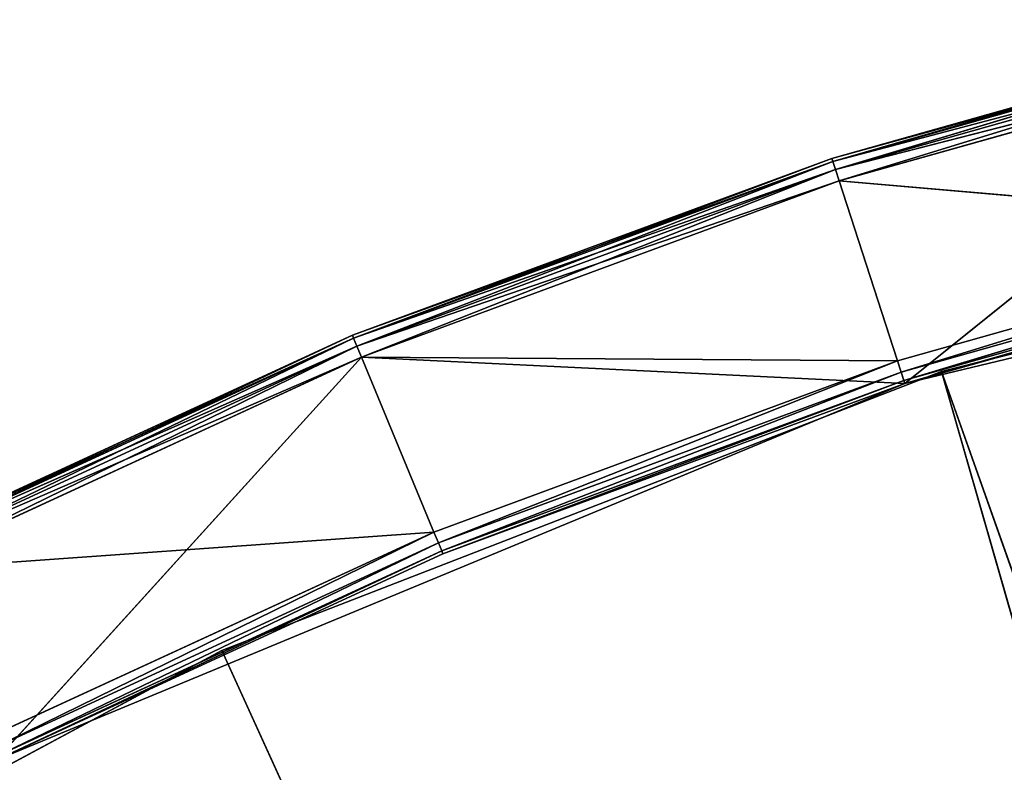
# Model space of a CAD drawing. Extents: x 173.5 to 228.5, y 0 to 55.3.
# Tile 146 of 256: x 189 to 193.2, y 51.1 to 54.2. Entities that reach past the tile are written whole.
import ezdxf

# ---------------------------------------------------------------- set-up
doc = ezdxf.new("R2010")
doc.units = 0
doc.header["$LTSCALE"] = 25.4
doc.layers.get('0').update_dxf_attribs({"color": 13, "linetype": 'CONTINUOUS'})

# ---------------------------------------------------------------- blocks, each defined once
blk = doc.blocks.new('EYE-S-5255-5256-5257-6836-')
at = {"color": 7}
for p, q in [((14.2179, 151.5676, 5.2442), (17.0924, 152.5676, 3.7007)), ((14.2179, 151.5676, 5.2442), (17.0924, 152.5676, 3.7007)), ((14.2179, 152.5676, 5.2442), (17.0924, 152.5676, 3.7007)), ((14.2179, 152.5676, 5.2442), (17.0924, 152.5676, 3.7007)), ((15.6897, 152.5176, 3.2843), (17.6637, 152.5542, 2.4145)), ((15.6897, 152.5176, 3.2843), (17.6637, 152.5542, 2.4145)), ((15.7064, 152.5542, 3.3169), (17.6829, 152.5676, 2.4607)), ((15.7064, 152.5542, 3.3169), (17.6829, 152.5676, 2.4607)), ((17.6637, 152.5542, 2.4145), (15.7064, 152.5542, 3.3169)), ((17.6637, 152.5542, 2.4145), (15.7064, 152.5542, 3.3169)), ((17.6829, 152.5676, 2.4607), (15.7291, 152.5676, 3.3614)), ((17.6829, 152.5676, 2.4607), (15.7291, 152.5676, 3.3614)), ((17.6829, 152.5676, 2.4607), (16.1376, 152.5676, 4.1633)), ((16.1376, 152.5676, 4.1633), (19.9794, 152.5676, 2.572)), ((17.6829, 152.5676, 2.4607), (16.1376, 152.5676, 4.1633)), ((16.1376, 152.5676, 4.1633), (18.0273, 52.6676, 3.2922)), ((16.1376, 152.5676, 4.1633), (19.9794, 152.5676, 2.572)), ((16.1376, 152.5676, 4.1633), (18.0273, 52.6676, 3.2922)), ((17.0924, 151.5676, 3.7007), (20.1348, 152.5676, 2.522)), ((17.0924, 151.5676, 3.7007), (20.1348, 152.5676, 2.522)), ((17.0924, 151.5676, 3.7007), (17.0924, 152.5676, 3.7007)), ((17.0924, 152.5676, 3.7007), (20.1348, 152.5676, 2.522)), ((17.0924, 151.5676, 3.7007), (17.0924, 152.5676, 3.7007)), ((17.0924, 152.5676, 3.7007), (20.1348, 152.5676, 2.522)), ((17.0924, 152.5676, 3.7007), (26.2159, 152.5676, 23.7206)), ((17.0924, 152.5676, 3.7007), (26.2159, 152.5676, 23.7206)), ((17.6497, 152.5176, 2.3807), (19.6859, 152.5542, 1.6685)), ((17.6497, 152.5176, 2.3807), (19.6859, 152.5542, 1.6685)), ((17.6497, 152.5176, 2.3807), (17.6637, 152.5542, 2.4145)), ((17.6497, 152.5176, 2.3807), (17.6637, 152.5542, 2.4145)), ((17.6637, 152.5542, 2.4145), (19.7013, 152.5676, 1.7161)), ((17.6637, 152.5542, 2.4145), (19.7013, 152.5676, 1.7161)), ((17.6637, 152.5542, 2.4145), (17.6829, 152.5676, 2.4607)), ((17.6637, 152.5542, 2.4145), (17.6829, 152.5676, 2.4607)), ((19.6859, 152.5542, 1.6685), (17.6637, 152.5542, 2.4145)), ((19.6859, 152.5542, 1.6685), (17.6637, 152.5542, 2.4145)), ((19.9794, 152.5676, 2.572), (17.6829, 152.5676, 2.4607)), ((19.7013, 152.5676, 1.7161), (17.6829, 152.5676, 2.4607)), ((19.9794, 152.5676, 2.572), (17.6829, 152.5676, 2.4607)), ((19.7013, 152.5676, 1.7161), (17.6829, 152.5676, 2.4607)), ((18.0273, 52.6676, 3.2922), (19.9794, 152.5676, 2.572)), ((18.0273, 52.6676, 3.2922), (19.9794, 152.5676, 2.572)), ((19.6746, 152.5176, 1.6337), (21.7603, 152.5542, 1.0834)), ((19.6746, 152.5176, 1.6337), (21.7603, 152.5542, 1.0834)), ((19.6746, 152.5176, 1.6337), (19.6859, 152.5542, 1.6685)), ((19.6746, 152.5176, 1.6337), (19.6859, 152.5542, 1.6685)), ((19.6859, 152.5542, 1.6685), (21.772, 152.5676, 1.1321)), ((19.6859, 152.5542, 1.6685), (21.772, 152.5676, 1.1321)), ((19.6859, 152.5542, 1.6685), (19.7013, 152.5676, 1.7161)), ((19.6859, 152.5542, 1.6685), (19.7013, 152.5676, 1.7161)), ((21.7603, 152.5542, 1.0834), (19.6859, 152.5542, 1.6685)), ((21.7603, 152.5542, 1.0834), (19.6859, 152.5542, 1.6685)), ((21.772, 152.5676, 1.1321), (19.7013, 152.5676, 1.7161)), ((19.7013, 152.5676, 1.7161), (19.9794, 152.5676, 2.572)), ((19.7013, 152.5676, 1.7161), (19.9794, 152.5676, 2.572)), ((21.772, 152.5676, 1.1321), (19.7013, 152.5676, 1.7161)), ((21.772, 152.5676, 1.1321), (19.9794, 152.5676, 2.572)), ((19.9794, 152.5676, 2.572), (24.0229, 152.5676, 1.6013)), ((21.772, 152.5676, 1.1321), (19.9794, 152.5676, 2.572)), ((19.9794, 152.5676, 2.572), (21.9821, 52.6676, 2.0072)), ((19.9794, 152.5676, 2.572), (24.0229, 152.5676, 1.6013)), ((19.9794, 52.6676, 2.572), (19.9794, 152.5676, 2.572)), ((19.9794, 52.6676, 2.572), (19.9794, 152.5676, 2.572)), ((19.9794, 152.5676, 2.572), (21.9821, 52.6676, 2.0072)), ((20.1348, 151.5676, 2.522), (23.299, 152.5676, 1.7262)), ((20.1348, 151.5676, 2.522), (23.299, 152.5676, 1.7262)), ((20.1348, 151.5676, 2.522), (20.1348, 152.5676, 2.522)), ((20.1348, 152.5676, 2.522), (23.299, 152.5676, 1.7262)), ((20.1348, 151.5676, 2.522), (20.1348, 152.5676, 2.522)), ((27.4977, 152.5676, 23.3253), (20.1348, 152.5676, 2.522)), ((20.1348, 152.5676, 2.522), (26.2159, 152.5676, 23.7206)), ((20.1348, 152.5676, 2.522), (26.2159, 152.5676, 23.7206)), ((20.1348, 152.5676, 2.522), (23.299, 152.5676, 1.7262)), ((27.4977, 152.5676, 23.3253), (20.1348, 152.5676, 2.522)), ((15.6837, 152.4677, 3.2723), (17.6497, 152.5176, 2.3807)), ((15.6837, 152.4677, 3.2723), (17.6497, 152.5176, 2.3807)), ((17.6497, 152.5176, 2.3807), (15.6897, 152.5176, 3.2843)), ((17.6497, 152.5176, 2.3807), (15.6897, 152.5176, 3.2843)), ((17.6446, 152.4677, 2.3683), (19.6746, 152.5176, 1.6337)), ((17.6446, 152.4677, 2.3683), (19.6746, 152.5176, 1.6337)), ((17.6446, 152.4677, 2.3683), (17.6497, 152.5176, 2.3807)), ((17.6446, 152.4677, 2.3683), (17.6497, 152.5176, 2.3807)), ((19.6746, 152.5176, 1.6337), (17.6497, 152.5176, 2.3807)), ((19.6746, 152.5176, 1.6337), (17.6497, 152.5176, 2.3807)), ((19.6704, 152.4677, 1.6209), (21.7518, 152.5176, 1.0479)), ((19.6704, 152.4677, 1.6209), (21.7518, 152.5176, 1.0479)), ((19.6704, 152.4677, 1.6209), (19.6746, 152.5176, 1.6337)), ((19.6704, 152.4677, 1.6209), (19.6746, 152.5176, 1.6337)), ((21.7518, 152.5176, 1.0479), (19.6746, 152.5176, 1.6337)), ((21.7518, 152.5176, 1.0479), (19.6746, 152.5176, 1.6337)), ((15.6837, 152.4677, 3.2723), (17.6446, 52.6676, 2.3683)), ((15.6837, 152.4677, 3.2723), (17.6446, 52.6676, 2.3683)), ((15.6837, 152.4677, 3.2723), (17.6446, 152.4677, 2.3683)), ((15.6837, 152.4677, 3.2723), (17.6446, 152.4677, 2.3683)), ((17.6446, 152.4677, 2.3683), (17.6446, 52.6676, 2.3683)), ((17.6446, 152.4677, 2.3683), (17.6446, 52.6676, 2.3683)), ((17.6446, 152.4677, 2.3683), (19.6704, 52.6676, 1.6209)), ((17.6446, 152.4677, 2.3683), (19.6704, 52.6676, 1.6209)), ((17.6446, 152.4677, 2.3683), (19.6704, 152.4677, 1.6209)), ((17.6446, 152.4677, 2.3683), (19.6704, 152.4677, 1.6209)), ((19.6704, 152.4677, 1.6209), (19.6704, 52.6676, 1.6209)), ((19.6704, 152.4677, 1.6209), (19.6704, 52.6676, 1.6209)), ((19.6704, 152.4677, 1.6209), (21.7486, 52.6676, 1.0348)), ((19.6704, 152.4677, 1.6209), (21.7486, 52.6676, 1.0348)), ((19.6704, 152.4677, 1.6209), (21.7486, 152.4677, 1.0348)), ((19.6704, 152.4677, 1.6209), (21.7486, 152.4677, 1.0348)), ((17.0924, 151.5676, 3.7007), (14.2179, 151.5676, 5.2442)), ((17.0924, 151.5676, 3.7007), (14.2179, 151.5676, 5.2442)), ((20.1348, 151.5676, 2.522), (17.0924, 151.5676, 3.7007)), ((26.2159, 151.5676, 23.7206), (17.0924, 151.5676, 3.7007)), ((20.1348, 151.5676, 2.522), (17.0924, 151.5676, 3.7007)), ((26.2159, 151.5676, 23.7206), (17.0924, 151.5676, 3.7007)), ((23.299, 151.5676, 1.7262), (20.1348, 151.5676, 2.522)), ((20.1348, 151.5676, 2.522), (26.2159, 151.5676, 23.7206)), ((20.1348, 151.5676, 2.522), (26.2159, 151.5676, 23.7206)), ((20.1348, 151.5676, 2.522), (27.4977, 151.5676, 23.3253)), ((20.1348, 151.5676, 2.522), (27.4977, 151.5676, 23.3253)), ((23.299, 151.5676, 1.7262), (20.1348, 151.5676, 2.522)), ((17.6446, 52.6676, 2.3683), (15.6837, 52.6676, 3.2723)), ((17.6446, 52.6676, 2.3683), (15.6837, 52.6676, 3.2723)), ((15.6897, 52.6176, 3.2843), (17.6446, 52.6676, 2.3683)), ((15.6897, 52.6176, 3.2843), (17.6446, 52.6676, 2.3683)), ((16.1376, 52.6676, 4.1633), (18.0273, 52.6676, 3.2922)), ((16.1376, 52.6676, 4.1633), (18.0273, 52.6676, 3.2922)), ((16.1376, 52.6676, 4.1633), (18.0222, 52.6176, 3.2798)), ((16.1376, 52.6676, 4.1633), (18.0222, 52.6176, 3.2798)), ((19.6704, 52.6676, 1.6209), (17.6446, 52.6676, 2.3683)), ((17.6497, 52.6176, 2.3807), (17.6446, 52.6676, 2.3683)), ((19.6704, 52.6676, 1.6209), (17.6446, 52.6676, 2.3683)), ((17.6497, 52.6176, 2.3807), (17.6446, 52.6676, 2.3683)), ((17.6497, 52.6176, 2.3807), (19.6704, 52.6676, 1.6209)), ((17.6497, 52.6176, 2.3807), (19.6704, 52.6676, 1.6209)), ((18.0273, 52.6676, 3.2922), (18.0222, 52.6176, 3.2798)), ((18.0273, 52.6676, 3.2922), (18.0222, 52.6176, 3.2798)), ((18.0273, 52.6676, 3.2922), (19.9794, 52.6676, 2.572)), ((18.0273, 52.6676, 3.2922), (19.9794, 52.6676, 2.572)), ((18.0273, 52.6676, 3.2922), (19.9753, 52.6176, 2.5593)), ((18.0273, 52.6676, 3.2922), (19.9753, 52.6176, 2.5593)), ((21.7486, 52.6676, 1.0348), (19.6704, 52.6676, 1.6209)), ((19.6746, 52.6176, 1.6337), (19.6704, 52.6676, 1.6209)), ((21.7486, 52.6676, 1.0348), (19.6704, 52.6676, 1.6209)), ((19.6746, 52.6176, 1.6337), (19.6704, 52.6676, 1.6209)), ((19.6746, 52.6176, 1.6337), (21.7486, 52.6676, 1.0348)), ((19.6746, 52.6176, 1.6337), (21.7486, 52.6676, 1.0348)), ((19.9794, 52.6676, 2.572), (19.9753, 52.6176, 2.5593)), ((19.9794, 52.6676, 2.572), (19.9753, 52.6176, 2.5593)), ((19.9794, 52.6676, 2.572), (21.9821, 52.6676, 2.0072)), ((19.9794, 52.6676, 2.572), (21.9821, 52.6676, 2.0072)), ((19.9794, 52.6676, 2.572), (21.979, 52.6176, 1.9942)), ((19.9794, 52.6676, 2.572), (21.979, 52.6176, 1.9942)), ((17.6497, 52.6176, 2.3807), (15.6897, 52.6176, 3.2843)), ((17.6497, 52.6176, 2.3807), (15.6897, 52.6176, 3.2843)), ((15.7064, 52.581, 3.3169), (17.6497, 52.6176, 2.3807)), ((15.7064, 52.581, 3.3169), (17.6497, 52.6176, 2.3807)), ((18.0222, 52.6176, 3.2798), (16.1316, 52.6176, 4.1514)), ((16.1316, 52.6176, 4.1514), (18.0081, 52.581, 3.246)), ((16.1316, 52.6176, 4.1514), (18.0081, 52.581, 3.246)), ((18.0222, 52.6176, 3.2798), (16.1316, 52.6176, 4.1514)), ((19.6746, 52.6176, 1.6337), (17.6497, 52.6176, 2.3807)), ((17.6637, 52.581, 2.4145), (17.6497, 52.6176, 2.3807)), ((19.6746, 52.6176, 1.6337), (17.6497, 52.6176, 2.3807)), ((17.6637, 52.581, 2.4145), (17.6497, 52.6176, 2.3807)), ((17.6637, 52.581, 2.4145), (19.6746, 52.6176, 1.6337)), ((17.6637, 52.581, 2.4145), (19.6746, 52.6176, 1.6337)), ((18.0222, 52.6176, 3.2798), (18.0081, 52.581, 3.246)), ((18.0222, 52.6176, 3.2798), (18.0081, 52.581, 3.246)), ((19.9753, 52.6176, 2.5593), (18.0222, 52.6176, 3.2798)), ((18.0222, 52.6176, 3.2798), (19.964, 52.581, 2.5244)), ((18.0222, 52.6176, 3.2798), (19.964, 52.581, 2.5244)), ((19.9753, 52.6176, 2.5593), (18.0222, 52.6176, 3.2798)), ((21.7518, 52.6176, 1.0479), (19.6746, 52.6176, 1.6337)), ((19.6859, 52.581, 1.6685), (19.6746, 52.6176, 1.6337)), ((21.7518, 52.6176, 1.0479), (19.6746, 52.6176, 1.6337)), ((19.6859, 52.581, 1.6685), (19.6746, 52.6176, 1.6337)), ((19.6859, 52.581, 1.6685), (21.7518, 52.6176, 1.0479)), ((19.6859, 52.581, 1.6685), (21.7518, 52.6176, 1.0479)), ((19.9753, 52.6176, 2.5593), (19.964, 52.581, 2.5244)), ((19.9753, 52.6176, 2.5593), (19.964, 52.581, 2.5244)), ((21.979, 52.6176, 1.9942), (19.9753, 52.6176, 2.5593)), ((19.9753, 52.6176, 2.5593), (21.9704, 52.581, 1.9586)), ((19.9753, 52.6176, 2.5593), (21.9704, 52.581, 1.9586)), ((21.979, 52.6176, 1.9942), (19.9753, 52.6176, 2.5593)), ((17.6637, 52.581, 2.4145), (15.7064, 52.581, 3.3169)), ((17.6637, 52.581, 2.4145), (15.7064, 52.581, 3.3169)), ((15.7291, 52.5676, 3.3614), (17.6637, 52.581, 2.4145)), ((15.7291, 52.5676, 3.3614), (17.6637, 52.581, 2.4145)), ((15.7291, 52.5676, 3.3614), (17.989, 52.5676, 3.1998)), ((15.7291, 52.5676, 3.3614), (17.989, 52.5676, 3.1998)), ((15.7291, 52.5676, 3.3614), (17.6829, 52.5676, 2.4607)), ((15.7291, 52.5676, 3.3614), (17.6829, 52.5676, 2.4607)), ((17.989, 52.5676, 3.1998), (16.0922, 52.5676, 4.0742)), ((17.989, 52.5676, 3.1998), (16.0922, 52.5676, 4.0742)), ((18.0081, 52.581, 3.246), (16.1149, 52.581, 4.1188)), ((16.1149, 52.581, 4.1188), (17.989, 52.5676, 3.1998)), ((16.1149, 52.581, 4.1188), (17.989, 52.5676, 3.1998)), ((18.0081, 52.581, 3.246), (16.1149, 52.581, 4.1188)), ((19.6859, 52.581, 1.6685), (17.6637, 52.581, 2.4145)), ((17.6829, 52.5676, 2.4607), (17.6637, 52.581, 2.4145)), ((19.6859, 52.581, 1.6685), (17.6637, 52.581, 2.4145)), ((17.6829, 52.5676, 2.4607), (17.6637, 52.581, 2.4145)), ((17.6829, 52.5676, 2.4607), (19.6859, 52.581, 1.6685)), ((17.6829, 52.5676, 2.4607), (19.6859, 52.581, 1.6685)), ((17.6829, 52.5676, 2.4607), (17.989, 52.5676, 3.1998)), ((17.6829, 52.5676, 2.4607), (17.989, 52.5676, 3.1998)), ((17.6829, 52.5676, 2.4607), (19.9485, 52.5676, 2.4769)), ((17.6829, 52.5676, 2.4607), (19.9485, 52.5676, 2.4769)), ((17.6829, 52.5676, 2.4607), (19.7013, 52.5676, 1.7161)), ((17.6829, 52.5676, 2.4607), (19.7013, 52.5676, 1.7161)), ((18.0081, 52.581, 3.246), (17.989, 52.5676, 3.1998)), ((18.0081, 52.581, 3.246), (17.989, 52.5676, 3.1998)), ((19.9485, 52.5676, 2.4769), (17.989, 52.5676, 3.1998)), ((19.9485, 52.5676, 2.4769), (17.989, 52.5676, 3.1998)), ((19.964, 52.581, 2.5244), (18.0081, 52.581, 3.246)), ((18.0081, 52.581, 3.246), (19.9485, 52.5676, 2.4769)), ((18.0081, 52.581, 3.246), (19.9485, 52.5676, 2.4769)), ((19.964, 52.581, 2.5244), (18.0081, 52.581, 3.246)), ((21.7603, 52.581, 1.0834), (19.6859, 52.581, 1.6685)), ((19.7013, 52.5676, 1.7161), (19.6859, 52.581, 1.6685)), ((21.7603, 52.581, 1.0834), (19.6859, 52.581, 1.6685)), ((19.7013, 52.5676, 1.7161), (19.6859, 52.581, 1.6685)), ((19.7013, 52.5676, 1.7161), (21.7603, 52.581, 1.0834)), ((19.7013, 52.5676, 1.7161), (21.7603, 52.581, 1.0834)), ((19.7013, 52.5676, 1.7161), (19.9485, 52.5676, 2.4769)), ((19.7013, 52.5676, 1.7161), (19.9485, 52.5676, 2.4769)), ((19.7013, 52.5676, 1.7161), (21.9587, 52.5676, 1.91)), ((19.7013, 52.5676, 1.7161), (21.9587, 52.5676, 1.91)), ((19.7013, 52.5676, 1.7161), (21.772, 52.5676, 1.1321)), ((19.7013, 52.5676, 1.7161), (21.772, 52.5676, 1.1321)), ((19.964, 52.581, 2.5244), (19.9485, 52.5676, 2.4769)), ((19.964, 52.581, 2.5244), (19.9485, 52.5676, 2.4769)), ((21.9587, 52.5676, 1.91), (19.9485, 52.5676, 2.4769)), ((21.9587, 52.5676, 1.91), (19.9485, 52.5676, 2.4769)), ((21.9704, 52.581, 1.9586), (19.964, 52.581, 2.5244)), ((19.964, 52.581, 2.5244), (21.9587, 52.5676, 1.91)), ((19.964, 52.581, 2.5244), (21.9587, 52.5676, 1.91)), ((21.9704, 52.581, 1.9586), (19.964, 52.581, 2.5244))]:
    blk.add_line(p, q, dxfattribs=at)
mesh = blk.add_polyface(dxfattribs=at)
corners = [(17.0924, 151.5676, 3.7007), (14.2179, 151.5676, 5.2442), (17.0924, 152.5676, 3.7007)]
mesh.append_faces([[corners[k] for k in face] for face in [(0, 1, 2)]], dxfattribs={"color": 7})
mesh = blk.add_polyface(dxfattribs=at)
corners = [(17.0924, 152.5676, 3.7007), (14.2179, 151.5676, 5.2442), (14.2179, 152.5676, 5.2442)]
mesh.append_faces([[corners[k] for k in face] for face in [(0, 1, 2)]], dxfattribs={"color": 7})
mesh = blk.add_polyface(dxfattribs=at)
corners = [(26.2159, 152.5676, 23.7206), (17.0924, 152.5676, 3.7007), (14.2179, 152.5676, 5.2442)]
mesh.append_faces([[corners[k] for k in face] for face in [(0, 1, 2)]], dxfattribs={"color": 7})
mesh = blk.add_polyface(dxfattribs=at)
corners = [(15.6897, 152.5176, 3.2843), (17.6637, 152.5542, 2.4145), (17.6497, 152.5176, 2.3807)]
mesh.append_faces([[corners[k] for k in face] for face in [(0, 1, 2)]], dxfattribs={"color": 7})
mesh = blk.add_polyface(dxfattribs=at)
corners = [(15.7064, 152.5542, 3.3169), (17.6637, 152.5542, 2.4145), (15.6897, 152.5176, 3.2843)]
mesh.append_faces([[corners[k] for k in face] for face in [(0, 1, 2)]], dxfattribs={"color": 7})
mesh = blk.add_polyface(dxfattribs=at)
corners = [(15.7064, 152.5542, 3.3169), (17.6829, 152.5676, 2.4607), (17.6637, 152.5542, 2.4145)]
mesh.append_faces([[corners[k] for k in face] for face in [(0, 1, 2)]], dxfattribs={"color": 7})
mesh = blk.add_polyface(dxfattribs=at)
corners = [(15.7291, 152.5676, 3.3614), (17.6829, 152.5676, 2.4607), (15.7064, 152.5542, 3.3169)]
mesh.append_faces([[corners[k] for k in face] for face in [(0, 1, 2)]], dxfattribs={"color": 7})
mesh = blk.add_polyface(dxfattribs=at)
corners = [(16.1376, 152.5676, 4.1633), (17.6829, 152.5676, 2.4607), (15.7291, 152.5676, 3.3614)]
mesh.append_faces([[corners[k] for k in face] for face in [(0, 1, 2)]], dxfattribs={"color": 7})
mesh = blk.add_polyface(dxfattribs=at)
corners = [(16.1376, 152.5676, 4.1633), (19.9794, 152.5676, 2.572), (17.6829, 152.5676, 2.4607)]
mesh.append_faces([[corners[k] for k in face] for face in [(0, 1, 2)]], dxfattribs={"color": 7})
mesh = blk.add_polyface(dxfattribs=at)
corners = [(19.9794, 152.5676, 2.572), (16.1376, 152.5676, 4.1633), (18.0273, 52.6676, 3.2922)]
mesh.append_faces([[corners[k] for k in face] for face in [(0, 1, 2)]], dxfattribs={"color": 7})
mesh = blk.add_polyface(dxfattribs=at)
corners = [(18.0273, 52.6676, 3.2922), (16.1376, 152.5676, 4.1633), (16.1376, 52.6676, 4.1633)]
mesh.append_faces([[corners[k] for k in face] for face in [(0, 1, 2)]], dxfattribs={"color": 7})
mesh = blk.add_polyface(dxfattribs=at)
corners = [(20.1348, 151.5676, 2.522), (17.0924, 151.5676, 3.7007), (20.1348, 152.5676, 2.522)]
mesh.append_faces([[corners[k] for k in face] for face in [(0, 1, 2)]], dxfattribs={"color": 7})
mesh = blk.add_polyface(dxfattribs=at)
corners = [(20.1348, 152.5676, 2.522), (17.0924, 151.5676, 3.7007), (17.0924, 152.5676, 3.7007)]
mesh.append_faces([[corners[k] for k in face] for face in [(0, 1, 2)]], dxfattribs={"color": 7})
mesh = blk.add_polyface(dxfattribs=at)
corners = [(26.2159, 152.5676, 23.7206), (20.1348, 152.5676, 2.522), (17.0924, 152.5676, 3.7007)]
mesh.append_faces([[corners[k] for k in face] for face in [(0, 1, 2)]], dxfattribs={"color": 7})
mesh = blk.add_polyface(dxfattribs=at)
corners = [(17.6497, 152.5176, 2.3807), (19.6859, 152.5542, 1.6685), (19.6746, 152.5176, 1.6337)]
mesh.append_faces([[corners[k] for k in face] for face in [(0, 1, 2)]], dxfattribs={"color": 7})
mesh = blk.add_polyface(dxfattribs=at)
corners = [(17.6637, 152.5542, 2.4145), (19.6859, 152.5542, 1.6685), (17.6497, 152.5176, 2.3807)]
mesh.append_faces([[corners[k] for k in face] for face in [(0, 1, 2)]], dxfattribs={"color": 7})
mesh = blk.add_polyface(dxfattribs=at)
corners = [(17.6637, 152.5542, 2.4145), (19.7013, 152.5676, 1.7161), (19.6859, 152.5542, 1.6685)]
mesh.append_faces([[corners[k] for k in face] for face in [(0, 1, 2)]], dxfattribs={"color": 7})
mesh = blk.add_polyface(dxfattribs=at)
corners = [(17.6829, 152.5676, 2.4607), (19.7013, 152.5676, 1.7161), (17.6637, 152.5542, 2.4145)]
mesh.append_faces([[corners[k] for k in face] for face in [(0, 1, 2)]], dxfattribs={"color": 7})
mesh = blk.add_polyface(dxfattribs=at)
corners = [(19.9794, 152.5676, 2.572), (19.7013, 152.5676, 1.7161), (17.6829, 152.5676, 2.4607)]
mesh.append_faces([[corners[k] for k in face] for face in [(0, 1, 2)]], dxfattribs={"color": 7})
mesh = blk.add_polyface(dxfattribs=at)
corners = [(19.9794, 152.5676, 2.572), (18.0273, 52.6676, 3.2922), (19.9794, 52.6676, 2.572)]
mesh.append_faces([[corners[k] for k in face] for face in [(0, 1, 2)]], dxfattribs={"color": 7})
mesh = blk.add_polyface(dxfattribs=at)
corners = [(19.6746, 152.5176, 1.6337), (21.7603, 152.5542, 1.0834), (21.7518, 152.5176, 1.0479)]
mesh.append_faces([[corners[k] for k in face] for face in [(0, 1, 2)]], dxfattribs={"color": 7})
mesh = blk.add_polyface(dxfattribs=at)
corners = [(19.6859, 152.5542, 1.6685), (21.7603, 152.5542, 1.0834), (19.6746, 152.5176, 1.6337)]
mesh.append_faces([[corners[k] for k in face] for face in [(0, 1, 2)]], dxfattribs={"color": 7})
mesh = blk.add_polyface(dxfattribs=at)
corners = [(19.6859, 152.5542, 1.6685), (21.772, 152.5676, 1.1321), (21.7603, 152.5542, 1.0834)]
mesh.append_faces([[corners[k] for k in face] for face in [(0, 1, 2)]], dxfattribs={"color": 7})
mesh = blk.add_polyface(dxfattribs=at)
corners = [(19.7013, 152.5676, 1.7161), (21.772, 152.5676, 1.1321), (19.6859, 152.5542, 1.6685)]
mesh.append_faces([[corners[k] for k in face] for face in [(0, 1, 2)]], dxfattribs={"color": 7})
mesh = blk.add_polyface(dxfattribs=at)
corners = [(19.9794, 152.5676, 2.572), (21.772, 152.5676, 1.1321), (19.7013, 152.5676, 1.7161)]
mesh.append_faces([[corners[k] for k in face] for face in [(0, 1, 2)]], dxfattribs={"color": 7})
mesh = blk.add_polyface(dxfattribs=at)
corners = [(19.9794, 152.5676, 2.572), (24.0229, 152.5676, 1.6013), (21.772, 152.5676, 1.1321)]
mesh.append_faces([[corners[k] for k in face] for face in [(0, 1, 2)]], dxfattribs={"color": 7})
mesh = blk.add_polyface(dxfattribs=at)
corners = [(24.0229, 152.5676, 1.6013), (19.9794, 152.5676, 2.572), (21.9821, 52.6676, 2.0072)]
mesh.append_faces([[corners[k] for k in face] for face in [(0, 1, 2)]], dxfattribs={"color": 7})
mesh = blk.add_polyface(dxfattribs=at)
corners = [(21.9821, 52.6676, 2.0072), (19.9794, 152.5676, 2.572), (19.9794, 52.6676, 2.572)]
mesh.append_faces([[corners[k] for k in face] for face in [(0, 1, 2)]], dxfattribs={"color": 7})
mesh = blk.add_polyface(dxfattribs=at)
corners = [(23.299, 151.5676, 1.7262), (20.1348, 151.5676, 2.522), (23.299, 152.5676, 1.7262)]
mesh.append_faces([[corners[k] for k in face] for face in [(0, 1, 2)]], dxfattribs={"color": 7})
mesh = blk.add_polyface(dxfattribs=at)
corners = [(23.299, 152.5676, 1.7262), (20.1348, 151.5676, 2.522), (20.1348, 152.5676, 2.522)]
mesh.append_faces([[corners[k] for k in face] for face in [(0, 1, 2)]], dxfattribs={"color": 7})
mesh = blk.add_polyface(dxfattribs=at)
corners = [(26.2159, 152.5676, 23.7206), (27.4977, 152.5676, 23.3253), (20.1348, 152.5676, 2.522)]
mesh.append_faces([[corners[k] for k in face] for face in [(0, 1, 2)]], dxfattribs={"color": 7})
mesh = blk.add_polyface(dxfattribs=at)
corners = [(27.4977, 152.5676, 23.3253), (23.299, 152.5676, 1.7262), (20.1348, 152.5676, 2.522)]
mesh.append_faces([[corners[k] for k in face] for face in [(0, 1, 2)]], dxfattribs={"color": 7})
mesh = blk.add_polyface(dxfattribs=at)
corners = [(17.6497, 152.5176, 2.3807), (17.6446, 152.4677, 2.3683), (15.6837, 152.4677, 3.2723)]
mesh.append_faces([[corners[k] for k in face] for face in [(0, 1, 2)]], dxfattribs={"color": 7})
mesh = blk.add_polyface(dxfattribs=at)
corners = [(17.6497, 152.5176, 2.3807), (15.6837, 152.4677, 3.2723), (15.6897, 152.5176, 3.2843)]
mesh.append_faces([[corners[k] for k in face] for face in [(0, 1, 2)]], dxfattribs={"color": 7})
mesh = blk.add_polyface(dxfattribs=at)
corners = [(19.6746, 152.5176, 1.6337), (19.6704, 152.4677, 1.6209), (17.6446, 152.4677, 2.3683)]
mesh.append_faces([[corners[k] for k in face] for face in [(0, 1, 2)]], dxfattribs={"color": 7})
mesh = blk.add_polyface(dxfattribs=at)
corners = [(19.6746, 152.5176, 1.6337), (17.6446, 152.4677, 2.3683), (17.6497, 152.5176, 2.3807)]
mesh.append_faces([[corners[k] for k in face] for face in [(0, 1, 2)]], dxfattribs={"color": 7})
mesh = blk.add_polyface(dxfattribs=at)
corners = [(21.7518, 152.5176, 1.0479), (21.7486, 152.4677, 1.0348), (19.6704, 152.4677, 1.6209)]
mesh.append_faces([[corners[k] for k in face] for face in [(0, 1, 2)]], dxfattribs={"color": 7})
mesh = blk.add_polyface(dxfattribs=at)
corners = [(21.7518, 152.5176, 1.0479), (19.6704, 152.4677, 1.6209), (19.6746, 152.5176, 1.6337)]
mesh.append_faces([[corners[k] for k in face] for face in [(0, 1, 2)]], dxfattribs={"color": 7})
mesh = blk.add_polyface(dxfattribs=at)
corners = [(17.6446, 52.6676, 2.3683), (15.6837, 52.6676, 3.2723), (15.6837, 152.4677, 3.2723)]
mesh.append_faces([[corners[k] for k in face] for face in [(0, 1, 2)]], dxfattribs={"color": 7})
mesh = blk.add_polyface(dxfattribs=at)
corners = [(17.6446, 52.6676, 2.3683), (15.6837, 152.4677, 3.2723), (17.6446, 152.4677, 2.3683)]
mesh.append_faces([[corners[k] for k in face] for face in [(0, 1, 2)]], dxfattribs={"color": 7})
mesh = blk.add_polyface(dxfattribs=at)
corners = [(19.6704, 52.6676, 1.6209), (17.6446, 52.6676, 2.3683), (17.6446, 152.4677, 2.3683)]
mesh.append_faces([[corners[k] for k in face] for face in [(0, 1, 2)]], dxfattribs={"color": 7})
mesh = blk.add_polyface(dxfattribs=at)
corners = [(19.6704, 52.6676, 1.6209), (17.6446, 152.4677, 2.3683), (19.6704, 152.4677, 1.6209)]
mesh.append_faces([[corners[k] for k in face] for face in [(0, 1, 2)]], dxfattribs={"color": 7})
mesh = blk.add_polyface(dxfattribs=at)
corners = [(21.7486, 52.6676, 1.0348), (19.6704, 52.6676, 1.6209), (19.6704, 152.4677, 1.6209)]
mesh.append_faces([[corners[k] for k in face] for face in [(0, 1, 2)]], dxfattribs={"color": 7})
mesh = blk.add_polyface(dxfattribs=at)
corners = [(21.7486, 52.6676, 1.0348), (19.6704, 152.4677, 1.6209), (21.7486, 152.4677, 1.0348)]
mesh.append_faces([[corners[k] for k in face] for face in [(0, 1, 2)]], dxfattribs={"color": 7})
mesh = blk.add_polyface(dxfattribs=at)
corners = [(26.2159, 151.5676, 23.7206), (14.2179, 151.5676, 5.2442), (17.0924, 151.5676, 3.7007)]
mesh.append_faces([[corners[k] for k in face] for face in [(0, 1, 2)]], dxfattribs={"color": 7})
mesh = blk.add_polyface(dxfattribs=at)
corners = [(26.2159, 151.5676, 23.7206), (17.0924, 151.5676, 3.7007), (20.1348, 151.5676, 2.522)]
mesh.append_faces([[corners[k] for k in face] for face in [(0, 1, 2)]], dxfattribs={"color": 7})
mesh = blk.add_polyface(dxfattribs=at)
corners = [(26.2159, 151.5676, 23.7206), (20.1348, 151.5676, 2.522), (27.4977, 151.5676, 23.3253)]
mesh.append_faces([[corners[k] for k in face] for face in [(0, 1, 2)]], dxfattribs={"color": 7})
mesh = blk.add_polyface(dxfattribs=at)
corners = [(27.4977, 151.5676, 23.3253), (20.1348, 151.5676, 2.522), (23.299, 151.5676, 1.7262)]
mesh.append_faces([[corners[k] for k in face] for face in [(0, 1, 2)]], dxfattribs={"color": 7})
mesh = blk.add_polyface(dxfattribs=at)
corners = [(17.6446, 52.6676, 2.3683), (15.6897, 52.6176, 3.2843), (15.6837, 52.6676, 3.2723)]
mesh.append_faces([[corners[k] for k in face] for face in [(0, 1, 2)]], dxfattribs={"color": 7})
mesh = blk.add_polyface(dxfattribs=at)
corners = [(17.6497, 52.6176, 2.3807), (15.6897, 52.6176, 3.2843), (17.6446, 52.6676, 2.3683)]
mesh.append_faces([[corners[k] for k in face] for face in [(0, 1, 2)]], dxfattribs={"color": 7})
mesh = blk.add_polyface(dxfattribs=at)
corners = [(18.0222, 52.6176, 3.2798), (16.1376, 52.6676, 4.1633), (16.1316, 52.6176, 4.1514)]
mesh.append_faces([[corners[k] for k in face] for face in [(0, 1, 2)]], dxfattribs={"color": 7})
mesh = blk.add_polyface(dxfattribs=at)
corners = [(18.0273, 52.6676, 3.2922), (16.1376, 52.6676, 4.1633), (18.0222, 52.6176, 3.2798)]
mesh.append_faces([[corners[k] for k in face] for face in [(0, 1, 2)]], dxfattribs={"color": 7})
mesh = blk.add_polyface(dxfattribs=at)
corners = [(19.6704, 52.6676, 1.6209), (17.6497, 52.6176, 2.3807), (17.6446, 52.6676, 2.3683)]
mesh.append_faces([[corners[k] for k in face] for face in [(0, 1, 2)]], dxfattribs={"color": 7})
mesh = blk.add_polyface(dxfattribs=at)
corners = [(19.6746, 52.6176, 1.6337), (17.6497, 52.6176, 2.3807), (19.6704, 52.6676, 1.6209)]
mesh.append_faces([[corners[k] for k in face] for face in [(0, 1, 2)]], dxfattribs={"color": 7})
mesh = blk.add_polyface(dxfattribs=at)
corners = [(19.9753, 52.6176, 2.5593), (18.0273, 52.6676, 3.2922), (18.0222, 52.6176, 3.2798)]
mesh.append_faces([[corners[k] for k in face] for face in [(0, 1, 2)]], dxfattribs={"color": 7})
mesh = blk.add_polyface(dxfattribs=at)
corners = [(19.9794, 52.6676, 2.572), (18.0273, 52.6676, 3.2922), (19.9753, 52.6176, 2.5593)]
mesh.append_faces([[corners[k] for k in face] for face in [(0, 1, 2)]], dxfattribs={"color": 7})
mesh = blk.add_polyface(dxfattribs=at)
corners = [(21.7486, 52.6676, 1.0348), (19.6746, 52.6176, 1.6337), (19.6704, 52.6676, 1.6209)]
mesh.append_faces([[corners[k] for k in face] for face in [(0, 1, 2)]], dxfattribs={"color": 7})
mesh = blk.add_polyface(dxfattribs=at)
corners = [(21.7518, 52.6176, 1.0479), (19.6746, 52.6176, 1.6337), (21.7486, 52.6676, 1.0348)]
mesh.append_faces([[corners[k] for k in face] for face in [(0, 1, 2)]], dxfattribs={"color": 7})
mesh = blk.add_polyface(dxfattribs=at)
corners = [(21.979, 52.6176, 1.9942), (19.9794, 52.6676, 2.572), (19.9753, 52.6176, 2.5593)]
mesh.append_faces([[corners[k] for k in face] for face in [(0, 1, 2)]], dxfattribs={"color": 7})
mesh = blk.add_polyface(dxfattribs=at)
corners = [(21.9821, 52.6676, 2.0072), (19.9794, 52.6676, 2.572), (21.979, 52.6176, 1.9942)]
mesh.append_faces([[corners[k] for k in face] for face in [(0, 1, 2)]], dxfattribs={"color": 7})
mesh = blk.add_polyface(dxfattribs=at)
corners = [(15.7064, 52.581, 3.3169), (15.6897, 52.6176, 3.2843), (17.6497, 52.6176, 2.3807)]
mesh.append_faces([[corners[k] for k in face] for face in [(0, 1, 2)]], dxfattribs={"color": 7})
mesh = blk.add_polyface(dxfattribs=at)
corners = [(15.7064, 52.581, 3.3169), (17.6497, 52.6176, 2.3807), (17.6637, 52.581, 2.4145)]
mesh.append_faces([[corners[k] for k in face] for face in [(0, 1, 2)]], dxfattribs={"color": 7})
mesh = blk.add_polyface(dxfattribs=at)
corners = [(16.1316, 52.6176, 4.1514), (16.1149, 52.581, 4.1188), (18.0081, 52.581, 3.246)]
mesh.append_faces([[corners[k] for k in face] for face in [(0, 1, 2)]], dxfattribs={"color": 7})
mesh = blk.add_polyface(dxfattribs=at)
corners = [(16.1316, 52.6176, 4.1514), (18.0081, 52.581, 3.246), (18.0222, 52.6176, 3.2798)]
mesh.append_faces([[corners[k] for k in face] for face in [(0, 1, 2)]], dxfattribs={"color": 7})
mesh = blk.add_polyface(dxfattribs=at)
corners = [(17.6637, 52.581, 2.4145), (17.6497, 52.6176, 2.3807), (19.6746, 52.6176, 1.6337)]
mesh.append_faces([[corners[k] for k in face] for face in [(0, 1, 2)]], dxfattribs={"color": 7})
mesh = blk.add_polyface(dxfattribs=at)
corners = [(17.6637, 52.581, 2.4145), (19.6746, 52.6176, 1.6337), (19.6859, 52.581, 1.6685)]
mesh.append_faces([[corners[k] for k in face] for face in [(0, 1, 2)]], dxfattribs={"color": 7})
mesh = blk.add_polyface(dxfattribs=at)
corners = [(18.0222, 52.6176, 3.2798), (18.0081, 52.581, 3.246), (19.964, 52.581, 2.5244)]
mesh.append_faces([[corners[k] for k in face] for face in [(0, 1, 2)]], dxfattribs={"color": 7})
mesh = blk.add_polyface(dxfattribs=at)
corners = [(18.0222, 52.6176, 3.2798), (19.964, 52.581, 2.5244), (19.9753, 52.6176, 2.5593)]
mesh.append_faces([[corners[k] for k in face] for face in [(0, 1, 2)]], dxfattribs={"color": 7})
mesh = blk.add_polyface(dxfattribs=at)
corners = [(19.6859, 52.581, 1.6685), (19.6746, 52.6176, 1.6337), (21.7518, 52.6176, 1.0479)]
mesh.append_faces([[corners[k] for k in face] for face in [(0, 1, 2)]], dxfattribs={"color": 7})
mesh = blk.add_polyface(dxfattribs=at)
corners = [(19.6859, 52.581, 1.6685), (21.7518, 52.6176, 1.0479), (21.7603, 52.581, 1.0834)]
mesh.append_faces([[corners[k] for k in face] for face in [(0, 1, 2)]], dxfattribs={"color": 7})
mesh = blk.add_polyface(dxfattribs=at)
corners = [(19.9753, 52.6176, 2.5593), (19.964, 52.581, 2.5244), (21.9704, 52.581, 1.9586)]
mesh.append_faces([[corners[k] for k in face] for face in [(0, 1, 2)]], dxfattribs={"color": 7})
mesh = blk.add_polyface(dxfattribs=at)
corners = [(19.9753, 52.6176, 2.5593), (21.9704, 52.581, 1.9586), (21.979, 52.6176, 1.9942)]
mesh.append_faces([[corners[k] for k in face] for face in [(0, 1, 2)]], dxfattribs={"color": 7})
mesh = blk.add_polyface(dxfattribs=at)
corners = [(15.7291, 52.5676, 3.3614), (15.7064, 52.581, 3.3169), (17.6637, 52.581, 2.4145)]
mesh.append_faces([[corners[k] for k in face] for face in [(0, 1, 2)]], dxfattribs={"color": 7})
mesh = blk.add_polyface(dxfattribs=at)
corners = [(15.7291, 52.5676, 3.3614), (17.6637, 52.581, 2.4145), (17.6829, 52.5676, 2.4607)]
mesh.append_faces([[corners[k] for k in face] for face in [(0, 1, 2)]], dxfattribs={"color": 7})
mesh = blk.add_polyface(dxfattribs=at)
corners = [(16.0922, 52.5676, 4.0742), (15.7291, 52.5676, 3.3614), (17.989, 52.5676, 3.1998)]
mesh.append_faces([[corners[k] for k in face] for face in [(0, 1, 2)]], dxfattribs={"color": 7})
mesh = blk.add_polyface(dxfattribs=at)
corners = [(15.7291, 52.5676, 3.3614), (17.6829, 52.5676, 2.4607), (17.989, 52.5676, 3.1998)]
mesh.append_faces([[corners[k] for k in face] for face in [(0, 1, 2)]], dxfattribs={"color": 7})
mesh = blk.add_polyface(dxfattribs=at)
corners = [(16.1149, 52.581, 4.1188), (16.0922, 52.5676, 4.0742), (17.989, 52.5676, 3.1998)]
mesh.append_faces([[corners[k] for k in face] for face in [(0, 1, 2)]], dxfattribs={"color": 7})
mesh = blk.add_polyface(dxfattribs=at)
corners = [(16.1149, 52.581, 4.1188), (17.989, 52.5676, 3.1998), (18.0081, 52.581, 3.246)]
mesh.append_faces([[corners[k] for k in face] for face in [(0, 1, 2)]], dxfattribs={"color": 7})
mesh = blk.add_polyface(dxfattribs=at)
corners = [(17.6829, 52.5676, 2.4607), (17.6637, 52.581, 2.4145), (19.6859, 52.581, 1.6685)]
mesh.append_faces([[corners[k] for k in face] for face in [(0, 1, 2)]], dxfattribs={"color": 7})
mesh = blk.add_polyface(dxfattribs=at)
corners = [(17.6829, 52.5676, 2.4607), (19.6859, 52.581, 1.6685), (19.7013, 52.5676, 1.7161)]
mesh.append_faces([[corners[k] for k in face] for face in [(0, 1, 2)]], dxfattribs={"color": 7})
mesh = blk.add_polyface(dxfattribs=at)
corners = [(17.989, 52.5676, 3.1998), (17.6829, 52.5676, 2.4607), (19.9485, 52.5676, 2.4769)]
mesh.append_faces([[corners[k] for k in face] for face in [(0, 1, 2)]], dxfattribs={"color": 7})
mesh = blk.add_polyface(dxfattribs=at)
corners = [(19.9485, 52.5676, 2.4769), (17.6829, 52.5676, 2.4607), (19.7013, 52.5676, 1.7161)]
mesh.append_faces([[corners[k] for k in face] for face in [(0, 1, 2)]], dxfattribs={"color": 7})
mesh = blk.add_polyface(dxfattribs=at)
corners = [(18.0081, 52.581, 3.246), (17.989, 52.5676, 3.1998), (19.9485, 52.5676, 2.4769)]
mesh.append_faces([[corners[k] for k in face] for face in [(0, 1, 2)]], dxfattribs={"color": 7})
mesh = blk.add_polyface(dxfattribs=at)
corners = [(18.0081, 52.581, 3.246), (19.9485, 52.5676, 2.4769), (19.964, 52.581, 2.5244)]
mesh.append_faces([[corners[k] for k in face] for face in [(0, 1, 2)]], dxfattribs={"color": 7})
mesh = blk.add_polyface(dxfattribs=at)
corners = [(19.7013, 52.5676, 1.7161), (19.6859, 52.581, 1.6685), (21.7603, 52.581, 1.0834)]
mesh.append_faces([[corners[k] for k in face] for face in [(0, 1, 2)]], dxfattribs={"color": 7})
mesh = blk.add_polyface(dxfattribs=at)
corners = [(19.7013, 52.5676, 1.7161), (21.7603, 52.581, 1.0834), (21.772, 52.5676, 1.1321)]
mesh.append_faces([[corners[k] for k in face] for face in [(0, 1, 2)]], dxfattribs={"color": 7})
mesh = blk.add_polyface(dxfattribs=at)
corners = [(19.9485, 52.5676, 2.4769), (19.7013, 52.5676, 1.7161), (21.9587, 52.5676, 1.91)]
mesh.append_faces([[corners[k] for k in face] for face in [(0, 1, 2)]], dxfattribs={"color": 7})
mesh = blk.add_polyface(dxfattribs=at)
corners = [(21.9587, 52.5676, 1.91), (19.7013, 52.5676, 1.7161), (21.772, 52.5676, 1.1321)]
mesh.append_faces([[corners[k] for k in face] for face in [(0, 1, 2)]], dxfattribs={"color": 7})
mesh = blk.add_polyface(dxfattribs=at)
corners = [(19.964, 52.581, 2.5244), (19.9485, 52.5676, 2.4769), (21.9587, 52.5676, 1.91)]
mesh.append_faces([[corners[k] for k in face] for face in [(0, 1, 2)]], dxfattribs={"color": 7})
mesh = blk.add_polyface(dxfattribs=at)
corners = [(19.964, 52.581, 2.5244), (21.9587, 52.5676, 1.91), (21.9704, 52.581, 1.9586)]
mesh.append_faces([[corners[k] for k in face] for face in [(0, 1, 2)]], dxfattribs={"color": 7})

msp = doc.modelspace()

# ---------------------------------------------------------------- block references
at = {"color": 0, "extrusion": (0, -1, -3.33067e-16)}
msp.add_blockref('EYE-S-5255-5256-5257-6836-', (172.7983, 791.4834, -55.275), dxfattribs=at)

doc.saveas('drawing.dxf')
